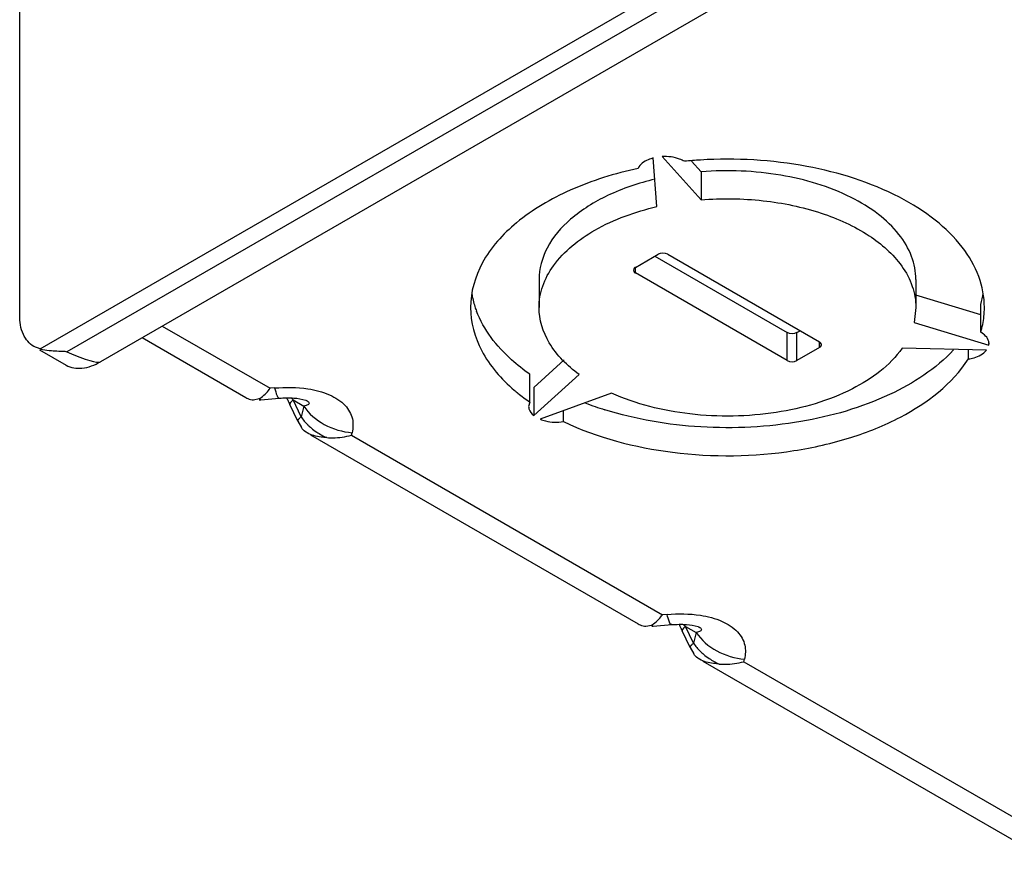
# Model space of a CAD drawing. Header units: millimetres. Extents: x 0 to 594, y 0 to 420.
# Tile 25 of 38: x 505 to 526, y 87 to 106. Entities that reach past the tile are written whole.
import ezdxf

# ---------------------------------------------------------------- set-up
doc = ezdxf.new("R2010")
doc.units = ezdxf.units.MM
doc.header["$LTSCALE"] = 32.67
doc.layers.get('0').update_dxf_attribs({"linetype": 'CONTINUOUS'})

msp = doc.modelspace()

# ---------------------------------------------------------------- linework, layer by layer
at = {"color": 7, "linetype": 'CONTINUOUS'}
for p, q in [((504.5347, 99.0345), (504.5347, 135.103)), ((539.0305, 116.9094), (506.3025, 98.0139)), ((518.4873, 101.4121), (518.4067, 102.4781)), ((518.5999, 102.508), (519.4533, 101.5616)), ((519.4533, 102.1739), (519.241, 102.4093)), ((519.4533, 102.1739), (519.4533, 101.5616)), ((518.0148, 100.0811), (518.5098, 100.3669)), ((518.4391, 100.3261), (521.3382, 98.6522)), ((518.7219, 100.3669), (522.0453, 98.4481)), ((515.905, 99.8158), (515.905, 99.2034)), ((521.3382, 98.0399), (518.0148, 99.9586)), ((524.155, 99.8158), (524.155, 99.2034)), ((525.5753, 99.0437), (524.155, 99.4706)), ((524.1542, 99.2034), (524.1145, 98.8704)), ((525.5753, 98.6584), (525.5753, 99.2708)), ((524.1145, 98.8704), (525.7538, 98.3777)), ((507.2163, 98.5415), (509.4873, 97.2303)), ((521.5503, 98.6522), (521.621, 98.6931)), ((504.9819, 98.2936), (504.8455, 98.3481)), ((522.0453, 98.3256), (521.5503, 98.0399)), ((525.702, 98.2661), (523.8557, 98.3127)), ((525.7538, 98.3777), (525.7538, 98.4103)), ((525.7538, 98.3777), (525.7563, 98.4103)), ((504.9713, 98.2751), (505.5525, 97.9396)), ((525.3043, 98.0746), (525.3043, 98.2762)), ((516.4572, 98.0546), (515.7882, 97.4484)), ((515.6997, 97.1306), (515.6997, 97.743)), ((515.7882, 96.836), (516.7812, 97.7359)), ((515.7882, 97.4484), (515.7882, 96.836)), ((517.4883, 97.3276), (515.9296, 96.7544)), ((509.6529, 97.178), (509.7791, 97.2052)), ((509.811, 97.1808), (510.218, 97.2144)), ((510.6247, 96.711), (510.4502, 97.0803)), ((510.8156, 97.1628), (510.8157, 97.1628)), ((515.6997, 97.1306), (515.6773, 97.0367)), ((516.4399, 96.7033), (516.4399, 96.942)), ((510.6246, 96.7113), (510.7009, 96.573)), ((510.8985, 96.4156), (518.0787, 92.2701)), ((518.2442, 92.2178), (518.3704, 92.245)), ((518.4024, 92.2206), (518.8094, 92.2541)), ((519.216, 91.7508), (519.0416, 92.1201)), ((519.407, 92.2026), (519.4071, 92.2026)), ((519.2159, 91.751), (519.2922, 91.6128)), ((519.4899, 91.4554), (526.67, 87.3099))]:
    msp.add_line(p, q, dxfattribs=at)
at = {"color": 9, "linetype": 'CONTINUOUS'}
for p, q in [((504.9819, 98.2936), (538.6809, 117.7497)), ((538.8515, 117.4472), (505.5675, 98.2306)), ((518.0148, 99.9586), (518.0148, 100.0811)), ((507.6557, 98.7951), (510.0176, 97.4314)), ((521.3382, 98.0399), (521.3382, 98.6522)), ((521.5503, 98.0399), (521.5503, 98.6522)), ((522.0453, 98.3256), (522.0453, 98.4481)), ((510.1153, 97.4395), (510.0176, 97.4314)), ((509.7791, 97.2052), (509.811, 97.1808)), ((510.5194, 97.1766), (510.752, 97.0423)), ((510.6938, 96.8074), (510.5194, 97.1766)), ((510.752, 97.0423), (510.6938, 96.8074)), ((510.6247, 96.711), (510.6246, 96.7112)), ((511.7991, 96.4029), (511.813, 96.4593)), ((511.7991, 96.4029), (518.609, 92.4712)), ((518.7066, 92.4793), (518.609, 92.4712)), ((518.3704, 92.245), (518.4024, 92.2206)), ((519.1107, 92.2164), (519.3433, 92.0821)), ((519.2852, 91.8471), (519.1107, 92.2164)), ((519.3433, 92.0821), (519.2852, 91.8471)), ((519.216, 91.7508), (519.2159, 91.751)), ((520.3904, 91.4427), (520.4044, 91.4991)), ((520.3904, 91.4427), (527.2003, 87.511))]:
    msp.add_line(p, q, dxfattribs=at)
at = {"color": 7, "linetype": 'CONTINUOUS'}
for centre, radius, start, end in [((520.017, 92.9244), 9.5261, 93.45354, 95.60798), ((516.3982, 99.8344), 1.9946, 189.52498, 197.87253), ((523.6865, 99.8285), 1.9694, 343.54767, 350.97143), ((516.4941, 99.8641), 2.095, 197.83944, 200.66627), ((523.7635, 99.2042), 1.8915, 354.04562, 359.97454), ((523.6994, 99.2129), 1.9561, 343.53266, 353.98837), ((508.481, 96.1607), 2.1732, 28.36041, 29.21748), ((509.7068, 98.4352), 1.2587, 273.31968, 274.76273), ((508.3809, 96.1069), 2.2868, 26.55876, 28.35295), ((508.2571, 96.0449), 2.4253, 25.27342, 26.56321), ((519.5267, 103.9254), 7.2971, 249.09431, 252.60478), ((518.2981, 93.475), 1.2587, 273.31968, 274.76273), ((517.0723, 91.2004), 2.1732, 28.36041, 29.21748), ((516.9722, 91.1467), 2.2868, 26.55876, 28.35295), ((516.8485, 91.0847), 2.4253, 25.27342, 26.56321)]:
    msp.add_arc(centre, radius, start, end, dxfattribs=at)
at = {"color": 9, "linetype": 'CONTINUOUS'}
for centre, radius, start, end in [((507.1626, 94.2816), 4.4327, 40.77502, 41.50804), ((511.7563, 97.5611), 1.3041, 225.77132, 229.85569), ((511.8012, 97.6149), 1.3741, 229.87316, 236.25953), ((511.8537, 97.6951), 1.47, 236.29196, 246.15103), ((515.7539, 89.3214), 4.4327, 40.77502, 41.50804), ((520.3477, 92.6009), 1.3041, 225.77132, 229.85569), ((520.3925, 92.6547), 1.3741, 229.87316, 236.25953), ((520.445, 92.7348), 1.47, 236.29196, 246.15103)]:
    msp.add_arc(centre, radius, start, end, dxfattribs=at)
at = {"color": 7, "linetype": 'CONTINUOUS'}
msp.add_ellipse((475.9291, 116.7746), major_axis=(30.3866, -18.7483), ratio=0.0301987, start_param=-0.2045089, end_param=-0.0162763, dxfattribs=at)
for points, knots in [([(518.4067, 102.4781), (518.3677, 102.4678), (518.2399, 102.4248), (518.1137, 102.3365), (518.0749, 102.2485)], [0, 0, 0, 0, 0.2957172, 1, 1, 1, 1]), ([(519.0861, 102.4049), (519.0533, 102.4243), (518.901, 102.4946), (518.7286, 102.515), (518.5999, 102.508)], [0, 0, 0, 0, 0.2281118, 1, 1, 1, 1]), ([(525.655, 99.2034), (525.655, 99.4322), (525.564, 99.9114), (525.1778, 100.5707), (524.5728, 101.1585), (523.4644, 101.8519), (521.7191, 102.3945), (520.2186, 102.4801), (519.4431, 102.4332)], [0, 0, 0, 0, 0.0896327, 0.1863559, 0.2949122, 0.4169365, 0.6956834, 1, 1, 1, 1]), ([(518.0749, 102.2485), (517.5652, 102.1394), (516.6224, 101.8482), (515.4298, 101.1558), (514.6158, 100.2664), (514.405, 99.5386), (514.4051, 99.2034)], [0, 0, 0, 0, 0.3065964, 0.575717, 0.8028376, 1, 1, 1, 1]), ([(524.1549, 99.8158), (524.1549, 99.9873), (524.0851, 100.347), (523.7894, 100.8397), (523.3275, 101.2766), (522.4838, 101.7877), (521.1641, 102.1762), (520.034, 102.2213), (519.4533, 102.1739)], [0, 0, 0, 0, 0.0892941, 0.1858936, 0.2946554, 0.4171209, 0.6966215, 1, 1, 1, 1]), ([(518.4396, 102.0132), (518.0848, 101.9276), (517.4302, 101.7077), (516.6061, 101.2032), (516.0478, 100.5663), (515.9051, 100.053), (515.9051, 99.8158)], [0, 0, 0, 0, 0.305777, 0.5739101, 0.8012275, 1, 1, 1, 1]), ([(519.4533, 101.5616), (519.9036, 101.5983), (520.7948, 101.5862), (522.049, 101.3272), (523.1036, 100.8553), (523.6555, 100.3749), (523.8445, 100.1099)], [0, 0, 0, 0, 0.2828521, 0.5540603, 0.7962594, 1, 1, 1, 1]), ([(516.22, 100.1161), (516.4528, 100.44), (517.1729, 101.0055), (518.0152, 101.3022), (518.4873, 101.4121)], [0, 0, 0, 0, 0.4513787, 1, 1, 1, 1]), ([(515.9051, 99.2034), (515.9051, 99.3607), (515.9631, 99.6887), (516.1217, 99.9793), (516.22, 100.1161)], [0, 0, 0, 0, 0.4828751, 1, 1, 1, 1]), ([(518.0148, 100.0811), (518.0083, 100.0773), (517.9872, 100.0631), (517.9708, 100.038), (517.9708, 100.0199)], [0, 0, 0, 0, 0.2939111, 1, 1, 1, 1]), ([(523.8445, 100.1099), (523.9415, 99.9739), (524.0979, 99.685), (524.1549, 99.3597), (524.1549, 99.2034)], [0, 0, 0, 0, 0.5166957, 1, 1, 1, 1]), ([(517.9708, 100.0199), (517.9708, 100.0017), (517.9872, 99.9766), (518.0083, 99.9624), (518.0148, 99.9586)], [0, 0, 0, 0, 0.7060902, 1, 1, 1, 1]), ([(514.4051, 99.2034), (514.4051, 98.8772), (514.6025, 98.1713), (515.0794, 97.6341), (515.363, 97.3906)], [0, 0, 0, 0, 0.4659762, 1, 1, 1, 1]), ([(516.7812, 97.7359), (516.5265, 97.9239), (516.0938, 98.3438), (515.9052, 98.9341), (515.9051, 99.2034)], [0, 0, 0, 0, 0.5403132, 1, 1, 1, 1]), ([(504.8454, 98.3479), (504.7442, 98.4063), (504.5694, 98.625), (504.5347, 98.8912), (504.5347, 99.0345)], [0, 0, 0, 0, 0.449306, 1, 1, 1, 1]), ([(515.6997, 97.743), (515.5616, 97.8392), (515.0837, 98.2114), (514.6888, 98.7139), (514.5339, 99.1247)], [0, 0, 0, 0, 0.2771014, 1, 1, 1, 1]), ([(525.7564, 98.4103), (525.7564, 98.4248), (525.7498, 98.4865), (525.7152, 98.5425), (525.6828, 98.5766)], [0, 0, 0, 0, 0.2358226, 1, 1, 1, 1]), ([(523.8557, 98.3127), (523.5866, 97.9274), (522.696, 97.2796), (521.0608, 96.8181), (519.2376, 96.7853), (518.0284, 97.0837), (517.4883, 97.3276)], [0, 0, 0, 0, 0.2065909, 0.4622895, 0.7394543, 1, 1, 1, 1]), ([(522.0453, 98.3256), (522.0518, 98.3294), (522.0729, 98.3436), (522.0893, 98.3687), (522.0893, 98.3869)], [0, 0, 0, 0, 0.2939111, 1, 1, 1, 1]), ([(504.9819, 98.2936), (504.9994, 98.2893), (505.0805, 98.272), (505.163, 98.262), (505.2278, 98.2569)], [0, 0, 0, 0, 0.2169541, 1, 1, 1, 1]), ([(505.2278, 98.2569), (505.2819, 98.2526), (505.3656, 98.2496), (505.4783, 98.2451), (505.5397, 98.2427), (505.5675, 98.2306)], [0, 0, 0, 0, 0.4776234, 0.7335741, 1, 1, 1, 1]), ([(524.9811, 98.2745), (524.5922, 97.858), (523.5131, 97.1635), (521.5953, 96.6149), (519.4617, 96.5048), (518.0238, 96.7491), (517.3452, 96.962)], [0, 0, 0, 0, 0.2118824, 0.4638068, 0.7355551, 1, 1, 1, 1]), ([(525.3043, 98.0746), (525.3465, 98.0808), (525.4908, 98.1117), (525.6361, 98.183), (525.702, 98.2661)], [0, 0, 0, 0, 0.2865397, 1, 1, 1, 1]), ([(505.5525, 97.9396), (505.6537, 97.8812), (505.9305, 97.8392), (506.1784, 97.9422), (506.3025, 98.0139)], [0, 0, 0, 0, 0.4491655, 1, 1, 1, 1]), ([(516.4399, 96.7033), (517.1861, 96.3461), (518.8771, 95.9089), (521.0385, 95.9351), (522.7086, 96.3137), (524.0704, 96.8594), (524.952, 97.5258), (525.3043, 98.0746)], [0, 0, 0, 0, 0.2598976, 0.538174, 0.6717147, 0.7951197, 1, 1, 1, 1]), ([(509.4873, 97.2303), (509.501, 97.2224), (509.5528, 97.1956), (509.6109, 97.1797), (509.6535, 97.1779)], [0, 0, 0, 0, 0.2700674, 1, 1, 1, 1]), ([(509.7791, 97.2052), (509.7924, 97.2125), (509.8502, 97.2486), (509.9006, 97.2956), (509.9365, 97.3342)], [0, 0, 0, 0, 0.2235534, 1, 1, 1, 1]), ([(510.218, 97.2144), (510.3247, 97.2232), (510.5185, 97.2257), (510.7142, 97.2009), (510.7958, 97.1708)], [0, 0, 0, 0, 0.5515299, 1, 1, 1, 1]), ([(515.363, 97.3906), (515.3894, 97.368), (515.4983, 97.277), (515.6119, 97.1918), (515.6997, 97.1306)], [0, 0, 0, 0, 0.2450304, 1, 1, 1, 1]), ([(510.7958, 97.1708), (510.7986, 97.1698), (510.8058, 97.1671), (510.8127, 97.1639), (510.817, 97.1621)], [0, 0, 0, 0, 0.3879534, 1, 1, 1, 1]), ([(515.6773, 97.0367), (515.6772, 97.0188), (515.6878, 96.9404), (515.7416, 96.8739), (515.7882, 96.836)], [0, 0, 0, 0, 0.2297881, 1, 1, 1, 1]), ([(510.8294, 96.4554), (510.8157, 96.4633), (510.7666, 96.4948), (510.7238, 96.5372), (510.7009, 96.5731)], [0, 0, 0, 0, 0.2700672, 1, 1, 1, 1]), ([(515.9296, 96.7544), (515.9674, 96.7388), (516.1321, 96.6873), (516.3104, 96.6822), (516.4399, 96.7033)], [0, 0, 0, 0, 0.2374968, 1, 1, 1, 1]), ([(511.2594, 96.3506), (511.2168, 96.3536), (511.07, 96.3679), (510.9207, 96.4027), (510.8294, 96.4554)], [0, 0, 0, 0, 0.2882073, 1, 1, 1, 1]), ([(511.2594, 96.3506), (511.3029, 96.3476), (511.4842, 96.3431), (511.6658, 96.3692), (511.7991, 96.4029)], [0, 0, 0, 0, 0.240929, 1, 1, 1, 1]), ([(518.0787, 92.2701), (518.0923, 92.2622), (518.1441, 92.2354), (518.2022, 92.2195), (518.2448, 92.2176)], [0, 0, 0, 0, 0.2700674, 1, 1, 1, 1]), ([(518.3704, 92.245), (518.3838, 92.2523), (518.4416, 92.2884), (518.4919, 92.3353), (518.5279, 92.374)], [0, 0, 0, 0, 0.2235534, 1, 1, 1, 1]), ([(518.8094, 92.2541), (518.916, 92.2629), (519.1098, 92.2655), (519.3056, 92.2407), (519.3872, 92.2106)], [0, 0, 0, 0, 0.5515299, 1, 1, 1, 1]), ([(519.3872, 92.2106), (519.39, 92.2095), (519.3971, 92.2068), (519.4041, 92.2037), (519.4083, 92.2018)], [0, 0, 0, 0, 0.3879534, 1, 1, 1, 1]), ([(519.4207, 91.4952), (519.4071, 91.5031), (519.3579, 91.5346), (519.3151, 91.5769), (519.2923, 91.6129)], [0, 0, 0, 0, 0.2700672, 1, 1, 1, 1]), ([(519.8507, 91.3904), (519.8081, 91.3934), (519.6614, 91.4077), (519.512, 91.4425), (519.4207, 91.4952)], [0, 0, 0, 0, 0.2882073, 1, 1, 1, 1]), ([(519.8507, 91.3904), (519.8942, 91.3873), (520.0755, 91.3828), (520.2571, 91.409), (520.3904, 91.4427)], [0, 0, 0, 0, 0.240929, 1, 1, 1, 1])]:
    msp.add_open_spline(points, degree=3, knots=knots, dxfattribs=at)
for points in [[(518.7219, 100.3669), (518.6607, 100.4022), (518.571, 100.4022), (518.5098, 100.3669)], [(521.5503, 98.6522), (521.4891, 98.6169), (521.3994, 98.6169), (521.3382, 98.6522)], [(525.6828, 98.5766), (525.6518, 98.6093), (525.6145, 98.6363), (525.5753, 98.6584)], [(522.0842, 98.4091), (522.0765, 98.4258), (522.0612, 98.4389), (522.0453, 98.4481)], [(522.0893, 98.3869), (522.0893, 98.3945), (522.0874, 98.4022), (522.0842, 98.4091)], [(521.3382, 98.0399), (521.3994, 98.0045), (521.4891, 98.0045), (521.5503, 98.0399)], [(509.9365, 97.3342), (509.9653, 97.3651), (509.9921, 97.3978), (510.0176, 97.4314)], [(518.5279, 92.374), (518.5566, 92.4049), (518.5835, 92.4376), (518.609, 92.4712)]]:
    msp.add_open_spline(points, degree=3, dxfattribs=at)
at = {"color": 9, "linetype": 'CONTINUOUS'}
for points in [[(510.1153, 97.4395), (510.3584, 97.4535), (510.6049, 97.4571), (510.8455, 97.4198)], [(510.8074, 97.0561), (510.7893, 97.0503), (510.7706, 97.046), (510.752, 97.0423)], [(510.6938, 96.8074), (510.7385, 96.7423), (510.7902, 96.6817), (510.8467, 96.6266)], [(518.7066, 92.4793), (518.9497, 92.4933), (519.1962, 92.4969), (519.4368, 92.4596)], [(519.3987, 92.0958), (519.3806, 92.09), (519.362, 92.0858), (519.3433, 92.0821)], [(519.2852, 91.8471), (519.3298, 91.7821), (519.3815, 91.7215), (519.438, 91.6664)]]:
    msp.add_open_spline(points, degree=3, dxfattribs=at)
for points, knots in [([(510.1153, 97.4395), (510.1295, 97.382), (510.151, 97.3074), (510.1863, 97.2327), (510.2091, 97.2136), (510.218, 97.2143)], [0, 0, 0, 0, 0.6988011, 0.8943848, 1, 1, 1, 1]), ([(510.8455, 97.4198), (511.0076, 97.3946), (511.3025, 97.3181), (511.6614, 97.0969), (511.8495, 96.7795), (511.8328, 96.559), (511.813, 96.4593)], [0, 0, 0, 0, 0.3197428, 0.5871486, 0.802044, 1, 1, 1, 1]), ([(510.5194, 97.1766), (510.4984, 97.1589), (510.4702, 97.1354), (510.4446, 97.0923), (510.4502, 97.0803)], [0, 0, 0, 0, 0.6753195, 1, 1, 1, 1]), ([(510.752, 97.0423), (510.8657, 96.8765), (511.1927, 96.5967), (511.6016, 96.4767), (511.813, 96.4593)], [0, 0, 0, 0, 0.4866184, 1, 1, 1, 1]), ([(510.8156, 97.1627), (510.8348, 97.1515), (510.8695, 97.1358), (510.8694, 97.0733), (510.829, 97.063), (510.8074, 97.0561)], [0, 0, 0, 0, 0.4088759, 0.583889, 1, 1, 1, 1]), ([(510.6356, 96.7485), (510.6388, 96.753), (510.6562, 96.7745), (510.6769, 96.7931), (510.6938, 96.8074)], [0, 0, 0, 0, 0.1976166, 1, 1, 1, 1]), ([(510.6246, 96.7112), (510.6209, 96.7192), (510.626, 96.7342), (510.633, 96.7449), (510.6356, 96.7485)], [0, 0, 0, 0, 0.6632653, 1, 1, 1, 1]), ([(518.8094, 92.2541), (518.8005, 92.2534), (518.7776, 92.2725), (518.7424, 92.3472), (518.7209, 92.4218), (518.7066, 92.4793)], [0, 0, 0, 0, 0.1055975, 0.301201, 1, 1, 1, 1]), ([(519.4368, 92.4596), (519.599, 92.4344), (519.8938, 92.3579), (520.2527, 92.1367), (520.4408, 91.8193), (520.4241, 91.5988), (520.4044, 91.4991)], [0, 0, 0, 0, 0.3197428, 0.5871486, 0.802044, 1, 1, 1, 1]), ([(519.1107, 92.2164), (519.0898, 92.1987), (519.0616, 92.1752), (519.0359, 92.1321), (519.0415, 92.1201)], [0, 0, 0, 0, 0.6753195, 1, 1, 1, 1]), ([(519.3433, 92.0821), (519.4571, 91.9163), (519.784, 91.6365), (520.1929, 91.5165), (520.4044, 91.4991)], [0, 0, 0, 0, 0.4866184, 1, 1, 1, 1]), ([(519.4069, 92.2025), (519.4262, 92.1913), (519.4609, 92.1756), (519.4608, 92.1131), (519.4203, 92.1027), (519.3987, 92.0958)], [0, 0, 0, 0, 0.4088759, 0.583889, 1, 1, 1, 1]), ([(519.2269, 91.7883), (519.2301, 91.7927), (519.2475, 91.8143), (519.2682, 91.8328), (519.2852, 91.8471)], [0, 0, 0, 0, 0.1976166, 1, 1, 1, 1]), ([(519.2159, 91.751), (519.2123, 91.759), (519.2173, 91.774), (519.2243, 91.7847), (519.2269, 91.7883)], [0, 0, 0, 0, 0.6632653, 1, 1, 1, 1])]:
    msp.add_open_spline(points, degree=3, knots=knots, dxfattribs=at)

doc.saveas('drawing.dxf')
